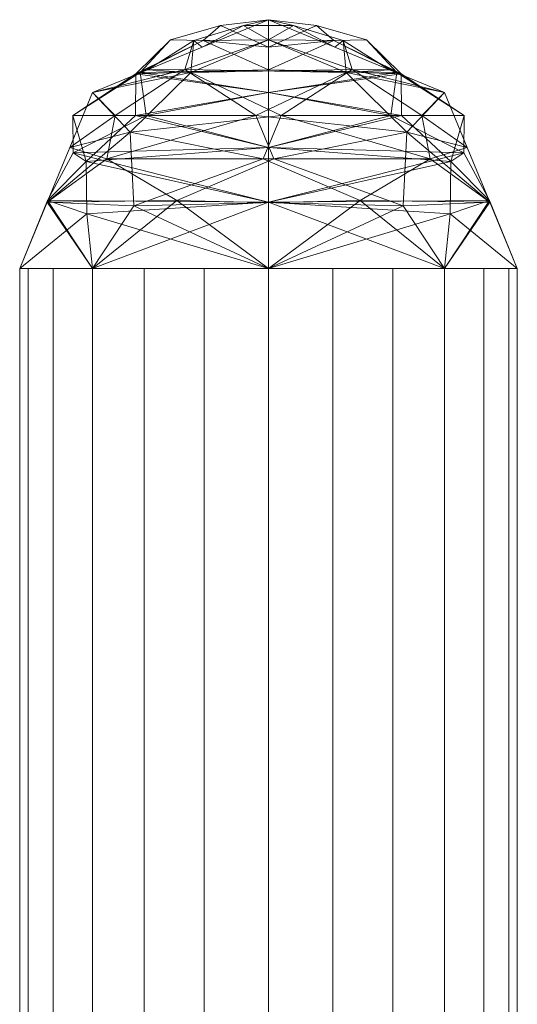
# Model space of a CAD drawing. Header units: millimetres. Extents: x -72 to 69, y -65 to 135.
# Tile 256 of 256: x -18 to 18, y 66 to 135. Entities that reach past the tile are written whole.
import ezdxf

# ---------------------------------------------------------------- set-up
doc = ezdxf.new("R2010")
doc.units = ezdxf.units.MM
doc.layers.add('A-DOOR', color=31, linetype='Continuous')

msp = doc.modelspace()

# ---------------------------------------------------------------- meshes
at = {"layer": 'A-DOOR', "lineweight": 18}
mesh = msp.add_polyface(dxfattribs=at)
corners = [(0, 118, 48), (-12.374, 118, 53.126), (-17.5, 118, 65.5), (-12.374, 118, 77.874), (0, 118, 83), (0, 130.374, 77.874), (0, 135.5, 65.5), (0, 135.5, 65.5), (0, 135.5, 65.5), (0, 135.5, 65.5), (0, 135.5, 65.5), (0, 135.5, 65.5), (0, 135.5, 65.5), (0, 135.5, 65.5), (0, 135.5, 65.5), (0, 135.5, 65.5), (0, 135.5, 65.5), (0, 135.5, 65.5), (0, 135.5, 65.5), (0, 135.5, 65.5), (0, 130.374, 53.126), (0, 133.567, 70.166), (0, 133.567, 60.834), (-6.894, 134.085, 65.5), (-3.37, 135.081, 67.269), (-3.37, 135.081, 63.731), (0, 122.666, 81.067), (0, 122.666, 49.933), (-15.55, 122.79, 71.941), (0, 126.52, 79.471), (-13.762, 128.772, 66.4), (0, 131.971, 74.02), (-9.024, 131.792, 71.383), (-9.336, 131.684, 59.858), (0, 131.971, 56.98), (-4.598, 134.045, 70.76), (-4.598, 134.045, 60.24), (-8.593, 128.772, 76.288), (-13.731, 126.135, 72.679), (-12.819, 125.52, 56.261), (0, 126.52, 51.529), (-9.344, 128.772, 55.356), (-12.772, 121.862, 54.177)]
mesh.append_faces([[corners[k] for k in face] for face in [(24, 21, 8)]], dxfattribs={"vtx0": -1})
mesh.append_faces([[corners[k] for k in face] for face in [(40, 41, 20), (0, 42, 27)]], dxfattribs={"vtx0": -1, "vtx1": -1})
mesh.append_faces([[corners[k] for k in face] for face in [(21, 24, 35), (41, 39, 30), (37, 38, 29), (32, 35, 23), (32, 23, 33), (25, 22, 36), (33, 20, 41), (39, 42, 28), (35, 32, 31), (24, 23, 35), (42, 2, 28), (38, 39, 28), (28, 3, 26), (32, 30, 37), (36, 33, 23), (24, 25, 23), (33, 30, 32), (25, 36, 23), (33, 36, 34), (32, 37, 5), (38, 37, 30), (39, 38, 30), (38, 28, 26), (39, 41, 40), (39, 27, 42), (33, 41, 30)]], dxfattribs={"vtx0": -1, "vtx1": -1, "vtx2": -1})
mesh.append_faces([[corners[k] for k in face] for face in [(32, 5, 31), (33, 34, 20), (37, 29, 5), (42, 1, 2)]], dxfattribs={"vtx0": -1, "vtx2": -1})
mesh.append_faces([[corners[k] for k in face] for face in [(12, 25, 24)]], dxfattribs={"vtx1": -1})
mesh.append_faces([[corners[k] for k in face] for face in [(0, 1, 42), (26, 29, 38), (2, 3, 28), (31, 21, 35), (22, 34, 36), (40, 27, 39)]], dxfattribs={"vtx1": -1, "vtx2": -1})
mesh.append_faces([[corners[k] for k in face] for face in [(25, 17, 22), (3, 4, 26)]], dxfattribs={"vtx2": -1})
mesh = msp.add_polyface(dxfattribs=at)
corners = [(0, 135.5, -105.994), (12.374, 130.374, -105.994), (17.5, 118, -105.994), (12.374, 118, -118.368), (0, 118, -123.494), (-12.374, 118, -118.368), (-17.5, 118, -105.994), (-12.374, 130.374, -105.994), (0, 135.5, -105.994), (0, 135.5, -105.994), (0, 135.5, -105.994), (0, 135.5, -105.994), (0, 135.5, -105.994), (0, 135.5, -105.994), (0, 135.5, -105.994), (0, 135.5, -105.994), (0, 135.5, -105.994), (0, 135.5, -105.994), (0, 135.5, -105.994), (0, 135.5, -105.994), (0, 135.5, -105.994), (4.666, 133.567, -105.994), (-4.666, 133.567, -105.994), (0, 134.085, -112.887), (-1.769, 135.081, -109.363), (1.769, 135.081, -109.363), (15.567, 122.666, -105.994), (-15.567, 122.666, -105.994), (6.441, 122.79, -121.544), (13.971, 126.52, -105.994), (0.9, 128.772, -119.756), (-8.52, 131.971, -105.994), (-5.46, 131.792, -115.279), (5.888, 131.996, -114.694), (8.52, 131.971, -105.994), (-5.26, 134.045, -110.591), (5.26, 134.045, -110.591), (10.788, 128.772, -114.586), (11.366, 125.72, -116.832), (-0.373, 125.72, -121.694), (-13.971, 126.52, -105.994), (-9.477, 122.417, -120.027), (-9.721, 127.59, -116.938)]
mesh.append_faces([[corners[k] for k in face] for face in [(24, 22, 10), (3, 26, 2)]], dxfattribs={"vtx0": -1})
mesh.append_faces([[corners[k] for k in face] for face in [(40, 42, 27), (26, 38, 29), (7, 42, 40)]], dxfattribs={"vtx0": -1, "vtx1": -1})
mesh.append_faces([[corners[k] for k in face] for face in [(33, 1, 37), (23, 24, 25), (25, 21, 36), (24, 23, 35), (36, 33, 23), (32, 33, 30), (32, 35, 23), (42, 41, 27), (35, 32, 31), (26, 3, 28), (22, 24, 35), (42, 30, 39), (28, 38, 26), (30, 38, 39), (33, 32, 23), (38, 30, 37), (25, 36, 23), (33, 36, 34), (38, 37, 29), (33, 37, 30), (38, 28, 39), (41, 39, 28), (32, 30, 42), (4, 41, 28), (42, 7, 32), (5, 27, 41), (41, 42, 39)]], dxfattribs={"vtx0": -1, "vtx1": -1, "vtx2": -1})
mesh.append_faces([[corners[k] for k in face] for face in [(41, 4, 5), (33, 34, 1), (32, 7, 31)]], dxfattribs={"vtx0": -1, "vtx2": -1})
mesh.append_faces([[corners[k] for k in face] for face in [(19, 21, 25)]], dxfattribs={"vtx1": -1})
mesh.append_faces([[corners[k] for k in face] for face in [(1, 29, 37), (3, 4, 28), (31, 22, 35), (21, 34, 36)]], dxfattribs={"vtx1": -1, "vtx2": -1})
mesh.append_faces([[corners[k] for k in face] for face in [(5, 6, 27), (24, 15, 25)]], dxfattribs={"vtx2": -1})
mesh = msp.add_polyface(dxfattribs=at)
corners = [(0, 135.5, -105.994), (-12.374, 130.374, -105.994), (-17.5, 118, -105.994), (-12.374, 118, -93.619), (0, 118, -88.494), (12.374, 118, -93.619), (17.5, 118, -105.994), (12.374, 130.374, -105.994), (0, 135.5, -105.994), (0, 135.5, -105.994), (0, 135.5, -105.994), (0, 135.5, -105.994), (0, 135.5, -105.994), (0, 135.5, -105.994), (0, 135.5, -105.994), (0, 135.5, -105.994), (0, 135.5, -105.994), (0, 135.5, -105.994), (0, 135.5, -105.994), (0, 135.5, -105.994), (0, 135.5, -105.994), (-4.666, 133.567, -105.994), (4.666, 133.567, -105.994), (0, 134.085, -99.1), (1.769, 135.081, -102.624), (-1.769, 135.081, -102.624), (-15.567, 122.666, -105.994), (15.567, 122.666, -105.994), (-6.441, 122.79, -90.443), (-13.971, 126.52, -105.994), (-0.9, 128.772, -92.231), (8.52, 131.971, -105.994), (5.46, 131.792, -96.708), (-5.888, 131.996, -97.293), (-8.52, 131.971, -105.994), (5.26, 134.045, -101.396), (-5.26, 134.045, -101.396), (-10.788, 128.772, -97.401), (-11.366, 125.72, -95.155), (0.373, 125.72, -90.293), (13.971, 126.52, -105.994), (9.477, 122.417, -91.96), (9.721, 127.59, -95.049)]
mesh.append_faces([[corners[k] for k in face] for face in [(25, 24, 15), (24, 22, 10), (3, 26, 2)]], dxfattribs={"vtx0": -1})
mesh.append_faces([[corners[k] for k in face] for face in [(40, 42, 27), (26, 38, 29), (7, 42, 40)]], dxfattribs={"vtx0": -1, "vtx1": -1})
mesh.append_faces([[corners[k] for k in face] for face in [(33, 1, 37), (23, 24, 25), (36, 33, 23), (25, 21, 36), (24, 23, 35), (28, 38, 26), (32, 33, 30), (32, 35, 23), (42, 41, 27), (28, 26, 3), (22, 24, 35), (35, 32, 31), (42, 30, 39), (30, 38, 39), (33, 32, 23), (38, 30, 37), (25, 36, 23), (33, 36, 34), (38, 37, 29), (33, 37, 30), (38, 28, 39), (41, 39, 28), (32, 30, 42), (4, 41, 28), (42, 7, 32), (5, 27, 41), (41, 42, 39)]], dxfattribs={"vtx0": -1, "vtx1": -1, "vtx2": -1})
mesh.append_faces([[corners[k] for k in face] for face in [(41, 4, 5), (33, 34, 1), (32, 7, 31)]], dxfattribs={"vtx0": -1, "vtx2": -1})
mesh.append_faces([[corners[k] for k in face] for face in [(19, 21, 25)]], dxfattribs={"vtx1": -1})
mesh.append_faces([[corners[k] for k in face] for face in [(3, 4, 28), (1, 29, 37), (31, 22, 35), (21, 34, 36)]], dxfattribs={"vtx1": -1, "vtx2": -1})
mesh.append_faces([[corners[k] for k in face] for face in [(5, 6, 27)]], dxfattribs={"vtx2": -1})
mesh = msp.add_polyface(dxfattribs=at)
corners = [(0, 118, 83), (12.374, 118, 77.874), (17.5, 118, 65.5), (12.374, 118, 53.126), (0, 118, 48), (0, 130.374, 53.126), (0, 135.5, 65.5), (0, 135.5, 65.5), (0, 135.5, 65.5), (0, 135.5, 65.5), (0, 135.5, 65.5), (0, 135.5, 65.5), (0, 135.5, 65.5), (0, 135.5, 65.5), (0, 135.5, 65.5), (0, 135.5, 65.5), (0, 135.5, 65.5), (0, 135.5, 65.5), (0, 135.5, 65.5), (0, 135.5, 65.5), (0, 130.374, 77.874), (0, 133.567, 60.834), (0, 133.567, 70.166), (6.894, 134.085, 65.5), (3.37, 135.081, 63.731), (3.37, 135.081, 67.269), (0, 122.666, 49.933), (0, 122.666, 81.067), (15.55, 122.79, 59.059), (0, 126.52, 51.529), (13.762, 128.772, 64.6), (0, 131.971, 56.98), (9.024, 131.792, 59.617), (9.336, 131.684, 71.142), (0, 131.971, 74.02), (4.598, 134.045, 60.24), (4.598, 134.045, 70.76), (8.593, 128.772, 54.712), (13.731, 126.135, 58.321), (12.819, 125.52, 74.739), (0, 126.52, 79.471), (9.344, 128.772, 75.644), (12.772, 121.862, 76.823)]
mesh.append_faces([[corners[k] for k in face] for face in [(25, 24, 12), (22, 25, 17), (24, 21, 8)]], dxfattribs={"vtx0": -1})
mesh.append_faces([[corners[k] for k in face] for face in [(40, 41, 20), (0, 42, 27)]], dxfattribs={"vtx0": -1, "vtx1": -1})
mesh.append_faces([[corners[k] for k in face] for face in [(21, 24, 35), (32, 35, 23), (41, 39, 30), (37, 38, 29), (32, 23, 33), (25, 22, 36), (33, 20, 41), (23, 35, 24), (42, 2, 28), (35, 32, 31), (36, 33, 23), (23, 24, 25), (28, 38, 39), (28, 3, 26), (32, 30, 37), (39, 42, 28), (33, 30, 32), (25, 36, 23), (33, 36, 34), (32, 37, 5), (38, 37, 30), (39, 38, 30), (38, 28, 26), (39, 41, 40), (39, 27, 42), (33, 41, 30)]], dxfattribs={"vtx0": -1, "vtx1": -1, "vtx2": -1})
mesh.append_faces([[corners[k] for k in face] for face in [(32, 5, 31), (33, 34, 20), (37, 29, 5), (42, 1, 2)]], dxfattribs={"vtx0": -1, "vtx2": -1})
mesh.append_faces([[corners[k] for k in face] for face in [(0, 1, 42), (26, 29, 38), (2, 3, 28), (31, 21, 35), (22, 34, 36), (40, 27, 39)]], dxfattribs={"vtx1": -1, "vtx2": -1})
mesh.append_faces([[corners[k] for k in face] for face in [(3, 4, 26)]], dxfattribs={"vtx2": -1})
mesh = msp.add_polyface(dxfattribs=at)
corners = [(-17.5, 118, 65.5), (-16.904, 118, 70.029), (-15.155, 118, 74.25), (-12.374, 118, 77.874), (-8.75, 118, 80.655), (-4.529, 118, 82.404), (0, 118, 83), (4.529, 118, 82.404), (8.75, 118, 80.655), (12.374, 118, 77.874), (15.155, 118, 74.25), (16.904, 118, 70.029), (17.5, 118, 65.5), (16.904, 118, 60.971), (15.155, 118, 56.75), (12.374, 118, 53.126), (8.75, 118, 50.345), (4.529, 118, 48.596), (0, 118, 48), (-4.529, 118, 48.596), (-8.75, 118, 50.345), (-12.374, 118, 53.126), (-15.155, 118, 56.75), (-16.904, 118, 60.971)]
mesh.append_faces([[corners[k] for k in face] for face in [(8, 5, 6, 7), (19, 16, 17, 18)]], dxfattribs={"vtx0": -1})
mesh.append_faces([[corners[k] for k in face] for face in [(19, 23, 8, 16)]], dxfattribs={"vtx0": -1, "vtx1": -1, "vtx2": -1, "vtx3": -1})
mesh.append_faces([[corners[k] for k in face] for face in [(8, 12, 13)]], dxfattribs={"vtx0": -1, "vtx2": -1})
mesh.append_faces([[corners[k] for k in face] for face in [(11, 12, 10)]], dxfattribs={"vtx1": -1})
mesh.append_faces([[corners[k] for k in face] for face in [(22, 23, 19, 21)]], dxfattribs={"vtx1": -1, "vtx2": -1})
mesh.append_faces([[corners[k] for k in face] for face in [(23, 0, 3, 8), (15, 16, 8, 13)]], dxfattribs={"vtx1": -1, "vtx2": -1, "vtx3": -1})
mesh.append_faces([[corners[k] for k in face] for face in [(19, 20, 21), (13, 14, 15)]], dxfattribs={"vtx2": -1})
mesh.append_faces([[corners[k] for k in face] for face in [(3, 4, 5, 8), (8, 9, 10, 12)]], dxfattribs={"vtx2": -1, "vtx3": -1})
mesh.append_faces([[corners[k] for k in face] for face in [(0, 1, 2, 3)]], dxfattribs={"vtx3": -1})
mesh = msp.add_polyface(dxfattribs=at)
corners = [(17.5, 118, 65.5), (16.904, 118, 70.029), (15.155, 118, 74.25), (12.374, 118, 77.874), (8.75, 118, 80.655), (4.529, 118, 82.404), (0, 118, 83), (-4.529, 118, 82.404), (-8.75, 118, 80.655), (-12.374, 118, 77.874), (-15.155, 118, 74.25), (-16.904, 118, 70.029), (-17.5, 118, 65.5), (-17.5, 35, 65.5), (-16.904, 35, 70.029), (-15.155, 35, 74.25), (-12.374, 35, 77.874), (-8.75, 35, 80.655), (-4.529, 35, 82.404), (0, 35, 83), (4.529, 35, 82.404), (8.75, 35, 80.655), (12.374, 35, 77.874), (15.155, 35, 74.25), (16.904, 35, 70.029), (17.5, 35, 65.5)]
mesh.append_faces([[corners[k] for k in face] for face in [(13, 14, 11, 12)]], dxfattribs={"vtx1": -1})
mesh.append_faces([[corners[k] for k in face] for face in [(14, 15, 10, 11), (16, 17, 8, 9), (15, 16, 9, 10), (17, 18, 7, 8), (6, 7, 18, 19), (20, 21, 4, 5), (21, 22, 3, 4), (23, 24, 1, 2), (22, 23, 2, 3), (19, 20, 5, 6)]], dxfattribs={"vtx1": -1, "vtx3": -1})
mesh.append_faces([[corners[k] for k in face] for face in [(24, 25, 0, 1)]], dxfattribs={"vtx3": -1})
mesh = msp.add_polyface(dxfattribs=at)
corners = [(-17.5, 118, 65.5), (-16.904, 118, 60.971), (-15.155, 118, 56.75), (-12.374, 118, 53.126), (-8.75, 118, 50.345), (-4.529, 118, 48.596), (0, 118, 48), (4.529, 118, 48.596), (8.75, 118, 50.345), (12.374, 118, 53.126), (15.155, 118, 56.75), (16.904, 118, 60.971), (17.5, 118, 65.5), (17.5, 35, 65.5), (16.904, 35, 60.971), (15.155, 35, 56.75), (12.374, 35, 53.126), (8.75, 35, 50.345), (4.529, 35, 48.596), (0, 35, 48), (-4.529, 35, 48.596), (-8.75, 35, 50.345), (-12.374, 35, 53.126), (-15.155, 35, 56.75), (-16.904, 35, 60.971), (-17.5, 35, 65.5)]
mesh.append_faces([[corners[k] for k in face] for face in [(13, 14, 11, 12)]], dxfattribs={"vtx1": -1})
mesh.append_faces([[corners[k] for k in face] for face in [(14, 15, 10, 11), (16, 17, 8, 9), (15, 16, 9, 10), (17, 18, 7, 8), (6, 7, 18, 19), (20, 21, 4, 5), (21, 22, 3, 4), (23, 24, 1, 2), (22, 23, 2, 3), (19, 20, 5, 6)]], dxfattribs={"vtx1": -1, "vtx3": -1})
mesh.append_faces([[corners[k] for k in face] for face in [(24, 25, 0, 1)]], dxfattribs={"vtx3": -1})
mesh = msp.add_polyface(dxfattribs=at)
corners = [(0, 118, 65.5), (0, 118, 83), (-12.374, 118, 77.874), (-17.5, 118, 65.5), (-12.374, 118, 53.126), (0, 118, 48)]
mesh.append_faces([[corners[k] for k in face] for face in [(2, 3, 0, 1)]], dxfattribs={"vtx1": -1})
mesh.append_faces([[corners[k] for k in face] for face in [(4, 5, 0, 3)]], dxfattribs={"vtx2": -1})
mesh = msp.add_polyface(dxfattribs=at)
corners = [(-17.5, 118, -105.994), (-16.904, 118, -101.464), (-15.155, 118, -97.244), (-12.374, 118, -93.619), (-8.75, 118, -90.838), (-4.529, 118, -89.09), (0, 118, -88.494), (4.529, 118, -89.09), (8.75, 118, -90.838), (12.374, 118, -93.619), (15.155, 118, -97.244), (16.904, 118, -101.464), (17.5, 118, -105.994), (16.904, 118, -110.523), (15.155, 118, -114.744), (12.374, 118, -118.368), (8.75, 118, -121.149), (4.529, 118, -122.897), (0, 118, -123.494), (-4.529, 118, -122.897), (-8.75, 118, -121.149), (-12.374, 118, -118.368), (-15.155, 118, -114.744), (-16.904, 118, -110.523)]
mesh.append_faces([[corners[k] for k in face] for face in [(3, 0, 1, 2), (22, 20, 21), (7, 5, 6)]], dxfattribs={"vtx0": -1})
mesh.append_faces([[corners[k] for k in face] for face in [(22, 0, 3, 5), (18, 22, 5, 7)]], dxfattribs={"vtx0": -1, "vtx1": -1, "vtx2": -1, "vtx3": -1})
mesh.append_faces([[corners[k] for k in face] for face in [(17, 13, 14), (9, 12, 13)]], dxfattribs={"vtx0": -1, "vtx2": -1})
mesh.append_faces([[corners[k] for k in face] for face in [(17, 18, 7, 13)]], dxfattribs={"vtx1": -1, "vtx2": -1, "vtx3": -1})
mesh.append_faces([[corners[k] for k in face] for face in [(3, 4, 5), (22, 23, 0), (15, 16, 17, 14)]], dxfattribs={"vtx2": -1})
mesh.append_faces([[corners[k] for k in face] for face in [(18, 19, 20, 22), (7, 8, 9, 13)]], dxfattribs={"vtx2": -1, "vtx3": -1})
mesh.append_faces([[corners[k] for k in face] for face in [(9, 10, 11, 12)]], dxfattribs={"vtx3": -1})
mesh = msp.add_polyface(dxfattribs=at)
corners = [(17.5, 35, -105.994), (16.904, 35, -110.523), (15.155, 35, -114.744), (12.374, 35, -118.368), (8.75, 35, -121.149), (4.529, 35, -122.897), (0, 35, -123.494), (-4.529, 35, -122.897), (-8.75, 35, -121.149), (-12.374, 35, -118.368), (-15.155, 35, -114.744), (-16.904, 35, -110.523), (-17.5, 35, -105.994), (-17.5, 118, -105.994), (-16.904, 118, -110.523), (-15.155, 118, -114.744), (-12.374, 118, -118.368), (-8.75, 118, -121.149), (-4.529, 118, -122.897), (0, 118, -123.494), (4.529, 118, -122.897), (8.75, 118, -121.149), (12.374, 118, -118.368), (15.155, 118, -114.744), (16.904, 118, -110.523), (17.5, 118, -105.994)]
mesh.append_faces([[corners[k] for k in face] for face in [(13, 14, 11, 12)]], dxfattribs={"vtx1": -1})
mesh.append_faces([[corners[k] for k in face] for face in [(14, 15, 10, 11), (16, 17, 8, 9), (15, 16, 9, 10), (17, 18, 7, 8), (6, 7, 18, 19), (20, 21, 4, 5), (21, 22, 3, 4), (23, 24, 1, 2), (22, 23, 2, 3), (19, 20, 5, 6)]], dxfattribs={"vtx1": -1, "vtx3": -1})
mesh.append_faces([[corners[k] for k in face] for face in [(24, 25, 0, 1)]], dxfattribs={"vtx3": -1})
mesh = msp.add_polyface(dxfattribs=at)
corners = [(-17.5, 35, -105.994), (-16.904, 35, -101.464), (-15.155, 35, -97.244), (-12.374, 35, -93.619), (-8.75, 35, -90.838), (-4.529, 35, -89.09), (0, 35, -88.494), (4.529, 35, -89.09), (8.75, 35, -90.838), (12.374, 35, -93.619), (15.155, 35, -97.244), (16.904, 35, -101.464), (17.5, 35, -105.994), (17.5, 118, -105.994), (16.904, 118, -101.464), (15.155, 118, -97.244), (12.374, 118, -93.619), (8.75, 118, -90.838), (4.529, 118, -89.09), (0, 118, -88.494), (-4.529, 118, -89.09), (-8.75, 118, -90.838), (-12.374, 118, -93.619), (-15.155, 118, -97.244), (-16.904, 118, -101.464), (-17.5, 118, -105.994)]
mesh.append_faces([[corners[k] for k in face] for face in [(13, 14, 11, 12)]], dxfattribs={"vtx1": -1})
mesh.append_faces([[corners[k] for k in face] for face in [(14, 15, 10, 11), (16, 17, 8, 9), (15, 16, 9, 10), (17, 18, 7, 8), (6, 7, 18, 19), (20, 21, 4, 5), (21, 22, 3, 4), (23, 24, 1, 2), (22, 23, 2, 3), (19, 20, 5, 6)]], dxfattribs={"vtx1": -1, "vtx3": -1})
mesh.append_faces([[corners[k] for k in face] for face in [(24, 25, 0, 1)]], dxfattribs={"vtx3": -1})
mesh = msp.add_polyface(dxfattribs=at)
corners = [(-17.5, 118, -105.994), (-12.374, 118, -118.368), (0, 118, -123.494), (12.374, 118, -118.368), (17.5, 118, -105.994), (0, 118, -105.994)]
mesh.append_faces([[corners[k] for k in face] for face in [(5, 2, 3, 4)]], dxfattribs={"vtx0": -1})
mesh.append_faces([[corners[k] for k in face] for face in [(5, 0, 1, 2)]], dxfattribs={"vtx3": -1})
mesh = msp.add_polyface(dxfattribs=at)
corners = [(17.5, 118, -105.994), (12.374, 118, -93.619), (0, 118, -88.494), (-12.374, 118, -93.619), (-17.5, 118, -105.994), (0, 118, -105.994)]
mesh.append_faces([[corners[k] for k in face] for face in [(3, 4, 5, 2)]], dxfattribs={"vtx2": -1})
mesh.append_faces([[corners[k] for k in face] for face in [(5, 0, 1, 2)]], dxfattribs={"vtx3": -1})
mesh = msp.add_polyface(dxfattribs=at)
corners = [(0, 118, 65.5), (0, 118, 48), (12.374, 118, 53.126), (17.5, 118, 65.5), (12.374, 118, 77.874), (0, 118, 83)]
mesh.append_faces([[corners[k] for k in face] for face in [(4, 5, 0, 3)]], dxfattribs={"vtx2": -1})
mesh.append_faces([[corners[k] for k in face] for face in [(0, 1, 2, 3)]], dxfattribs={"vtx3": -1})

doc.saveas('drawing.dxf')
